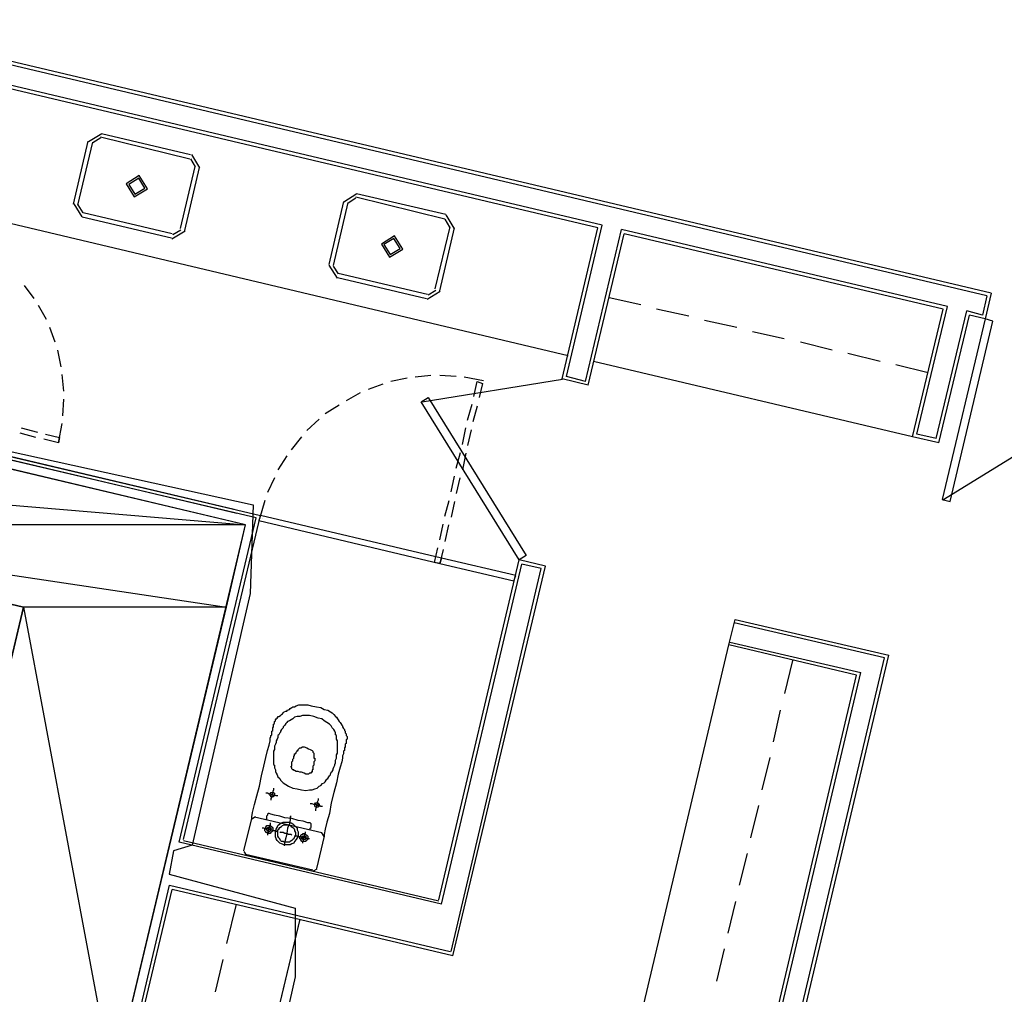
# Model space of a CAD drawing. Header units: feet. Extents: x -79 to 198, y -22 to 181.
# Tile 117 of 256: x 95 to 110, y 49 to 64. Entities that reach past the tile are written whole.
import ezdxf

# ---------------------------------------------------------------- set-up
doc = ezdxf.new("R2010")
doc.units = ezdxf.units.FT
for name, color, linetype in [('A-AREA-UNIDAD', 30, 'CONTINUOUS'), ('A-LINEA', 7, 'CONTINUOUS'), ('A-MURO-CONCRETO', 8, 'CONTINUOUS')]:
    doc.layers.add(name, color=color, linetype=linetype)

msp = doc.modelspace()

# ---------------------------------------------------------------- linework, layer by layer
at = {"layer": 'A-AREA-UNIDAD'}
msp.add_lwpolyline([(76.608, 66.24), (86.592, 64), (86.64, 62.8089), (85.92, 59.6444), (99.008, 56.7644), (98.96, 55.4133), (98.08, 51.5733), (97.792, 51.4844), (97.728, 51.1289), (99.648, 50.6133), (99.648, 49.5644), (98.368, 43.8756), (105.232, 42.2756), (105.712, 44.2489), (106.912, 44.2844), (118.752, 41.44)], dxfattribs=at)
at = {"layer": 'A-LINEA'}
for p, q in [((104.3333, 61.0311), (87.36, 65.0444)), ((104.2667, 60.9911), (87.4, 64.9778)), ((110.2, 59.9511), (89.0533, 64.9511)), ((110.2667, 59.9911), (89.12, 64.9911)), ((96.6984, 62.4266), (96.4978, 62.3028)), ((96.683, 62.3618), (96.5627, 62.2875)), ((96.68, 62.3778), (98.04, 62.0444)), ((96.6933, 62.4311), (98.0533, 62.1111)), ((96.2667, 61.3511), (96.4933, 62.3111)), ((96.3333, 61.3378), (96.56, 62.2978)), ((98.1306, 61.9214), (98.0564, 62.0418)), ((98.1955, 61.9061), (98.0717, 62.1066)), ((98.12, 61.9244), (97.8933, 60.9778)), ((98.1867, 61.9111), (97.96, 60.9511)), ((100.5917, 61.5066), (100.3911, 61.3828)), ((100.5764, 61.4418), (100.456, 61.3675)), ((101.9333, 61.1244), (100.5733, 61.4578)), ((101.9467, 61.1911), (100.5867, 61.5111)), ((94.08, 61.3511), (103.8133, 59.0444)), ((96.2711, 61.3561), (96.395, 61.1556)), ((96.336, 61.3408), (96.4103, 61.2205)), ((100.3867, 61.3911), (100.16, 60.4311)), ((100.4533, 61.3778), (100.2267, 60.4178)), ((97.76, 60.8311), (96.4, 61.1511)), ((97.7733, 60.8978), (96.4133, 61.2178)), ((102.0755, 60.9861), (101.9517, 61.1866)), ((101.7867, 60.0578), (102.0133, 61.0044)), ((101.8533, 60.0311), (102.08, 60.9911)), ((102.0106, 61.0014), (101.9364, 61.1218)), ((103.72, 58.6844), (104.2667, 60.9911)), ((103.7867, 58.7244), (104.3333, 61.0311)), ((97.7683, 60.8223), (97.9689, 60.9461)), ((97.7836, 60.8871), (97.904, 60.9614)), ((104.08, 58.6444), (104.6267, 60.9644)), ((104.12, 58.5911), (104.6667, 60.8978)), ((109.6, 59.7911), (104.6267, 60.9644)), ((109.5333, 59.7511), (104.6667, 60.8978)), ((100.1645, 60.4228), (100.2883, 60.2223)), ((100.2294, 60.4075), (100.3036, 60.2871)), ((100.2933, 60.2311), (101.6533, 59.9111)), ((100.3067, 60.2978), (101.6667, 59.9778)), ((95.6667, 59.9111), (95.52, 60.1111)), ((101.6616, 59.9023), (101.8622, 60.0261)), ((101.677, 59.9671), (101.7973, 60.0414)), ((110.2, 59.9511), (110.1333, 59.6578)), ((110.2, 59.9511), (110.1333, 59.6578)), ((110.2667, 59.9911), (110.1733, 59.6044)), ((95.8533, 59.5911), (95.7333, 59.8044)), ((104.92, 59.8178), (104.44, 59.9244)), ((109.1333, 57.8444), (109.6, 59.7911)), ((105.6533, 59.6444), (105.16, 59.7511)), ((109.0667, 57.8044), (109.5333, 59.7511)), ((109.4267, 57.7778), (109.8933, 59.7244)), ((109.4667, 57.7111), (109.9333, 59.6578)), ((110.1333, 59.6578), (109.8933, 59.7244)), ((110.1733, 59.6044), (109.9333, 59.6578)), ((106.3867, 59.4711), (105.8933, 59.5778)), ((95.9867, 59.2444), (95.9067, 59.4711)), ((107.1067, 59.2978), (106.6267, 59.4044)), ((107.84, 59.1244), (107.36, 59.2444)), ((96.08, 58.8711), (96.0267, 59.1244)), ((108.5733, 58.9511), (108.08, 59.0711)), ((109.0667, 57.8044), (104.2, 58.9511)), ((109.3067, 58.7778), (108.8133, 58.8978)), ((109.5277, 56.8405), (112.9372, 58.9455)), ((109.5277, 56.8405), (112.9372, 58.9455)), ((96.12, 58.4978), (96.0933, 58.7511)), ((101.72, 58.7378), (101.48, 58.7111)), ((101.72, 58.7378), (101.48, 58.7111)), ((102.1067, 58.7244), (101.8533, 58.7378)), ((102.1067, 58.7244), (101.8533, 58.7378)), ((100.9867, 58.6044), (100.76, 58.5244)), ((100.9867, 58.6044), (100.76, 58.5244)), ((101.36, 58.6978), (101.1067, 58.6444)), ((101.36, 58.6978), (101.1067, 58.6444)), ((103.7256, 58.675), (101.5849, 58.3287)), ((102.52, 58.6578), (102.2267, 58.7111)), ((102.52, 58.6578), (102.2267, 58.7111)), ((102.5067, 58.6178), (102.4533, 58.4044)), ((102.5067, 58.6178), (102.4533, 58.4044)), ((104.12, 58.5911), (103.72, 58.6844)), ((104.08, 58.6444), (103.7867, 58.7244)), ((100.64, 58.4711), (100.4267, 58.3511)), ((100.64, 58.4711), (100.4267, 58.3511)), ((96.1067, 58.1244), (96.12, 58.3778)), ((100.32, 58.2844), (100.1067, 58.1511)), ((100.32, 58.2844), (100.1067, 58.1511)), ((102.28, 58.0578), (102.3467, 58.2978)), ((102.28, 58.0578), (102.3467, 58.2978)), ((102.4267, 58.2711), (102.36, 58.0311)), ((102.4267, 58.2711), (102.36, 58.0311)), ((93.28, 57.9778), (99.12, 56.6044)), ((100.0133, 58.0711), (99.8267, 57.8978)), ((100.0133, 58.0711), (99.8267, 57.8978)), ((99.0533, 56.5644), (93.2133, 57.9378)), ((98.76, 56.6311), (93.5333, 57.8711)), ((93.6, 57.9111), (98.72, 56.6978)), ((95.6933, 57.7911), (95.4533, 57.8578)), ((95.4667, 57.9378), (95.72, 57.8711)), ((102.2, 57.6844), (102.2533, 57.9378)), ((102.2, 57.6844), (102.2533, 57.9378)), ((102.3333, 57.9111), (102.28, 57.6711)), ((102.3333, 57.9111), (102.28, 57.6711)), ((109.4267, 57.7778), (109.1333, 57.8444)), ((96.04, 57.7111), (95.8133, 57.7644)), ((99.7467, 57.8044), (99.5867, 57.6044)), ((99.7467, 57.8044), (99.5867, 57.6044)), ((109.4667, 57.7111), (109.0667, 57.8044)), ((102.1067, 57.3244), (102.1733, 57.5644)), ((102.1067, 57.3244), (102.1733, 57.5644)), ((102.2533, 57.5511), (102.2, 57.2978)), ((102.2533, 57.5511), (102.2, 57.2978)), ((99.52, 57.5111), (99.3867, 57.2978)), ((99.52, 57.5111), (99.3867, 57.2978)), ((99.3333, 57.1778), (99.2267, 56.9511)), ((99.3333, 57.1778), (99.2267, 56.9511)), ((102.0267, 56.9644), (102.08, 57.2044)), ((102.0267, 56.9644), (102.08, 57.2044)), ((102.16, 57.1778), (102.1067, 56.9378)), ((102.16, 57.1778), (102.1067, 56.9378)), ((99.1867, 56.8311), (99.1067, 56.5511)), ((99.1867, 56.8311), (99.1067, 56.5511)), ((101.9333, 56.5911), (102, 56.8311)), ((101.9333, 56.5911), (102, 56.8311)), ((102.08, 56.8178), (102.0267, 56.5778)), ((102.08, 56.8178), (102.0267, 56.5778)), ((97.88, 51.6178), (99.0533, 56.5644)), ((97.9467, 51.6578), (99.12, 56.6044)), ((101.8533, 56.2311), (101.9067, 56.4711)), ((101.8533, 56.2311), (101.9067, 56.4711)), ((101.9867, 56.4578), (101.9333, 56.2044)), ((101.9867, 56.4578), (101.9333, 56.2044)), ((101.8267, 55.9244), (101.8267, 55.9244)), ((101.8267, 55.9244), (101.8267, 55.9244)), ((101.84, 50.7378), (103.0667, 55.9244)), ((103.4667, 55.8311), (103.0667, 55.9244)), ((101.88, 50.6711), (103.1067, 55.8578)), ((102.0267, 49.9511), (103.4, 55.7911)), ((102.0533, 49.8844), (103.4667, 55.8311)), ((103.4, 55.7911), (103.1067, 55.8578)), ((102.96, 55.6444), (102.96, 55.6444)), ((106.2667, 54.6311), (106.36, 55.0178)), ((106.36, 55.0178), (108.7067, 54.4711)), ((108.64, 54.4311), (106.3467, 54.9644)), ((103.9467, 44.8444), (106.2667, 54.6311)), ((108.2133, 54.1644), (106.2667, 54.6311)), ((106.28, 54.6711), (108.28, 54.2044)), ((106.2267, 44.2444), (108.64, 54.4311)), ((106.2933, 44.2844), (108.7067, 54.4711)), ((107.12, 53.8844), (107.24, 54.3911)), ((105.36, 42.1111), (108.2133, 54.1644)), ((105.4, 42.0444), (108.28, 54.2044)), ((106.9467, 53.1511), (107.0533, 53.6311)), ((106.7733, 52.4178), (106.8933, 52.9111)), ((106.6, 51.6844), (106.72, 52.1778)), ((98.8667, 51.4844), (98.9867, 51.9778)), ((99.0441, 52.0032), (98.9879, 51.9685)), ((99.0267, 52.0044), (100.0533, 51.7644)), ((100.0933, 51.7111), (99.9733, 51.2178)), ((100.0921, 51.707), (100.0574, 51.7632)), ((101.88, 50.6711), (97.88, 51.6178)), ((97.9467, 51.6444), (101.84, 50.7244)), ((98.8679, 51.4752), (98.9026, 51.419)), ((99.92, 51.1911), (98.8933, 51.4311)), ((106.4267, 50.9644), (106.5467, 51.4444)), ((99.9293, 51.179), (99.9854, 51.2137)), ((96.68, 46.4978), (97.7333, 50.9644)), ((97.7333, 50.9644), (102.0133, 49.9511)), ((96.7333, 46.5378), (97.7733, 50.8978)), ((102.0533, 49.8844), (97.7733, 50.8978)), ((98.7467, 50.6711), (98.6, 50.0711)), ((98.7467, 50.6711), (98.6, 50.0711)), ((106.2533, 50.2311), (106.3733, 50.7111)), ((99.72, 50.4444), (98.68, 46.0844)), ((106.08, 49.4978), (106.2, 49.9911)), ((98.5467, 49.8311), (98.4267, 49.3378)), ((98.5467, 49.8311), (98.4267, 49.3378))]:
    msp.add_line(p, q, dxfattribs=at)
for points in [[(97.0711, 61.6628), (97.195, 61.4623), (97.3955, 61.5861), (97.2717, 61.7866), (97.0711, 61.6628)], [(97.1101, 61.6536), (97.2042, 61.5012), (97.3566, 61.5953), (97.2625, 61.7477), (97.1101, 61.6536)], [(101.2889, 60.6661), (101.165, 60.8666), (100.9645, 60.7428), (101.0883, 60.5423), (101.2889, 60.6661)], [(101.2499, 60.6753), (101.1558, 60.8277), (101.0034, 60.7336), (101.0975, 60.5812), (101.2499, 60.6753)], [(81.4, 47.9244), (90.2133, 45.8444), (89.9867, 44.8711), (97.7733, 43.0311), (98.4533, 45.9511), (96.5067, 46.4044), (98.8933, 56.4578), (85.8933, 59.5378), (85.4267, 57.5911), (95.5067, 55.2044), (93.5867, 47.0978), (81.8533, 49.8711), (81.4, 47.9244)], [(110.1733, 59.6044), (109.52, 56.8444), (109.64, 56.8178), (110.2933, 59.5644), (110.1733, 59.6044)], [(110.1733, 59.6044), (109.52, 56.8444), (109.64, 56.8178), (110.2933, 59.5644), (110.1733, 59.6044)], [(102.3733, 58.4178), (102.4267, 58.6444), (102.5067, 58.6178)], [(102.3733, 58.4178), (102.4267, 58.6444), (102.5067, 58.6178)], [(103.0667, 55.9244), (101.5733, 58.3378), (101.68, 58.4044), (103.1733, 55.9911), (103.0667, 55.9244)], [(95.84, 57.8444), (96.0533, 57.7911), (96.04, 57.7111), (96.0933, 58.0044)], [(101.88, 55.9511), (99.12, 56.6044), (99.0933, 56.5244), (101.8533, 55.8711), (101.88, 55.9511)], [(101.88, 55.9511), (99.12, 56.6044), (99.0933, 56.5244), (101.8533, 55.8711), (101.88, 55.9511)], [(99.1467, 56.5511), (99.1467, 56.5511), (99.1467, 56.5511)], [(99.1467, 56.5511), (99.1467, 56.5511), (99.1467, 56.5511)], [(101.9067, 56.0844), (101.8533, 55.8711), (101.7733, 55.8844), (101.8267, 56.1111)], [(101.9067, 56.0844), (101.8533, 55.8711), (101.7733, 55.8844), (101.8267, 56.1111)], [(103.0133, 55.6844), (101.88, 55.9511), (101.8533, 55.8711), (102.9867, 55.6044), (103.0133, 55.6844)], [(103.0133, 55.6844), (101.88, 55.9511), (101.8533, 55.8711), (102.9867, 55.6044), (103.0133, 55.6844)], [(101.9067, 55.8978), (101.9067, 55.8978), (101.9067, 55.8978)], [(101.9067, 55.8978), (101.9067, 55.8978), (101.9067, 55.8978)], [(98.9867, 51.9778), (98.9867, 52.0044), (99, 52.0711), (99.0267, 52.1911), (99.0667, 52.3244), (99.1067, 52.4711), (99.1333, 52.6311), (99.1733, 52.7778), (99.2, 52.9111), (99.2267, 53.0178), (99.2533, 53.0978), (99.2667, 53.1644), (99.2667, 53.2044), (99.28, 53.2311), (99.28, 53.2444), (99.2933, 53.2578), (99.2933, 53.2711), (99.2933, 53.2844), (99.2933, 53.2978), (99.2933, 53.3111), (99.3067, 53.3244), (99.3067, 53.3378), (99.3067, 53.3511), (99.3067, 53.3644), (99.32, 53.3778), (99.32, 53.3911), (99.32, 53.4178), (99.3333, 53.4311), (99.3333, 53.4444), (99.3333, 53.4578), (99.3467, 53.4711), (99.3467, 53.4844), (99.36, 53.4978), (99.3733, 53.5111), (99.3867, 53.5244), (99.3867, 53.5378), (99.4, 53.5378), (99.4267, 53.5511), (99.44, 53.5644), (99.4533, 53.5778), (99.4667, 53.5911), (99.48, 53.6044), (99.5067, 53.6178), (99.52, 53.6178), (99.5333, 53.6311), (99.56, 53.6444), (99.5733, 53.6578), (99.6, 53.6711), (99.6133, 53.6844), (99.64, 53.6844), (99.6667, 53.6978), (99.7067, 53.7111), (99.7467, 53.7111), (99.7867, 53.7111), (99.84, 53.7111), (99.8933, 53.6978), (99.9733, 53.6844), (100.04, 53.6711), (100.0933, 53.6444), (100.1467, 53.6311), (100.1867, 53.6044), (100.2133, 53.5911), (100.24, 53.5644), (100.2667, 53.5378), (100.28, 53.5244), (100.2933, 53.4978), (100.3067, 53.4844), (100.32, 53.4578), (100.3333, 53.4444), (100.3467, 53.4311), (100.36, 53.4044), (100.3733, 53.3911), (100.3733, 53.3778), (100.3867, 53.3511), (100.4, 53.3378), (100.4, 53.3244), (100.4133, 53.3111), (100.4133, 53.2844), (100.4267, 53.2711), (100.4267, 53.2578), (100.4267, 53.2444), (100.44, 53.2311), (100.44, 53.2044), (100.44, 53.1911), (100.4267, 53.1778), (100.4267, 53.1644), (100.4267, 53.1511), (100.4267, 53.1378), (100.4267, 53.1244), (100.4133, 53.1111), (100.4133, 53.0844), (100.4133, 53.0711), (100.4, 53.0578), (100.4, 53.0444), (100.4, 53.0311), (100.4, 53.0178), (100.3867, 53.0044), (100.3867, 52.9911), (100.3867, 52.9644), (100.3733, 52.9378), (100.3733, 52.8978), (100.36, 52.8444), (100.3333, 52.7644), (100.3067, 52.6578), (100.28, 52.5244), (100.24, 52.3778), (100.2, 52.2178), (100.1733, 52.0578), (100.1333, 51.9244), (100.1067, 51.8178), (100.0933, 51.7378), (100.0933, 51.7111)], [(99.68, 52.4311), (99.7467, 52.4178), (99.8133, 52.4044), (99.8667, 52.4178), (99.9067, 52.4178), (99.9467, 52.4311), (99.9867, 52.4444), (100.0133, 52.4711), (100.04, 52.4844), (100.0667, 52.5111), (100.0933, 52.5244), (100.1067, 52.5378), (100.12, 52.5644), (100.1333, 52.5778), (100.1467, 52.5911), (100.16, 52.6178), (100.1733, 52.6311), (100.1867, 52.6444), (100.1867, 52.6578), (100.2, 52.6844), (100.2133, 52.6978), (100.2267, 52.7244), (100.2267, 52.7378), (100.24, 52.7644), (100.2533, 52.7911), (100.2533, 52.8044), (100.2667, 52.8311), (100.2667, 52.8711), (100.28, 52.8978), (100.28, 52.9244), (100.28, 52.9511), (100.2933, 52.9778), (100.2933, 53.0044), (100.2933, 53.0311), (100.2933, 53.0444), (100.2933, 53.0711), (100.2933, 53.0978), (100.2933, 53.1111), (100.2933, 53.1378), (100.2933, 53.1511), (100.2933, 53.1644), (100.28, 53.1911), (100.28, 53.2044), (100.28, 53.2311), (100.28, 53.2444), (100.2667, 53.2578), (100.2667, 53.2844), (100.2533, 53.3111), (100.24, 53.3378), (100.2133, 53.3644), (100.2, 53.3911), (100.1733, 53.4178), (100.1333, 53.4444), (100.0933, 53.4711), (100.0533, 53.4978), (100, 53.5111), (99.9333, 53.5378), (99.8667, 53.5511), (99.8133, 53.5511), (99.76, 53.5511), (99.72, 53.5378), (99.68, 53.5378), (99.64, 53.5244), (99.6133, 53.4978), (99.5867, 53.4844), (99.56, 53.4711), (99.5333, 53.4578), (99.52, 53.4444), (99.5067, 53.4311), (99.4933, 53.4044), (99.48, 53.3911), (99.4667, 53.3778), (99.4667, 53.3644), (99.4533, 53.3511), (99.44, 53.3378), (99.4267, 53.3111), (99.4267, 53.2978), (99.4133, 53.2844), (99.4, 53.2578), (99.3867, 53.2444), (99.3867, 53.2178), (99.3733, 53.1911), (99.36, 53.1644), (99.36, 53.1378), (99.3467, 53.1111), (99.3333, 53.0844), (99.3333, 53.0578), (99.3333, 53.0311), (99.32, 53.0044), (99.32, 52.9778), (99.32, 52.9511), (99.32, 52.9378), (99.32, 52.9111), (99.32, 52.8844), (99.32, 52.8711), (99.32, 52.8444), (99.32, 52.8311), (99.32, 52.8044), (99.3333, 52.7911), (99.3333, 52.7644), (99.3333, 52.7511), (99.3467, 52.7244), (99.3467, 52.6978), (99.36, 52.6711), (99.3733, 52.6444), (99.3867, 52.6178), (99.4133, 52.5911), (99.4267, 52.5644), (99.4667, 52.5244), (99.5067, 52.4978), (99.5467, 52.4711), (99.6133, 52.4444), (99.68, 52.4311)], [(99.64, 52.7111), (99.6267, 52.7111), (99.6267, 52.7244), (99.6133, 52.7244), (99.6, 52.7378), (99.6, 52.7511), (99.5867, 52.7644), (99.5867, 52.7778), (99.6, 52.7778), (99.6, 52.7911), (99.6, 52.8044), (99.6, 52.8178), (99.6, 52.8311), (99.6, 52.8444), (99.6133, 52.8578), (99.6133, 52.8711), (99.6133, 52.8844), (99.6267, 52.8978), (99.6267, 52.9111), (99.6267, 52.9244), (99.6267, 52.9378), (99.64, 52.9378), (99.64, 52.9511), (99.64, 52.9644), (99.6533, 52.9644), (99.6533, 52.9778), (99.6667, 52.9778), (99.6667, 52.9911), (99.68, 53.0044), (99.68, 53.0178), (99.6933, 53.0178), (99.6933, 53.0311), (99.7067, 53.0444), (99.72, 53.0578), (99.7333, 53.0578), (99.76, 53.0711), (99.7867, 53.0711), (99.8267, 53.0578), (99.8533, 53.0444), (99.88, 53.0311), (99.9067, 53.0178), (99.92, 53.0044), (99.92, 52.9911), (99.9333, 52.9778), (99.9333, 52.9644), (99.9333, 52.9511), (99.9333, 52.9378), (99.9333, 52.9244), (99.9333, 52.9111), (99.9333, 52.8978), (99.9467, 52.8978), (99.9467, 52.8844), (99.9467, 52.8711), (99.9467, 52.8578), (99.9333, 52.8444), (99.9333, 52.8311), (99.9333, 52.8178), (99.9333, 52.8044), (99.9333, 52.7911), (99.92, 52.7778), (99.92, 52.7644), (99.92, 52.7511), (99.92, 52.7378), (99.92, 52.7244), (99.9067, 52.7244), (99.9067, 52.7111), (99.9067, 52.6978), (99.9067, 52.6844), (99.8933, 52.6844), (99.8933, 52.6711), (99.88, 52.6711), (99.8667, 52.6711), (99.8533, 52.6578), (99.84, 52.6578), (99.8267, 52.6578), (99.8133, 52.6578), (99.7867, 52.6711), (99.7467, 52.6844), (99.72, 52.6844), (99.6933, 52.6978), (99.6667, 52.6978), (99.64, 52.7111)], [(99.32, 52.4444), (99.32, 52.4311), (99.32, 52.4178), (99.3067, 52.3911), (99.3067, 52.3644), (99.2933, 52.3378), (99.2933, 52.3111), (99.28, 52.2844), (99.28, 52.2711), (99.28, 52.2578)], [(99.3867, 52.3244), (99.3733, 52.3244), (99.36, 52.3244), (99.3333, 52.3378), (99.3067, 52.3378), (99.28, 52.3511), (99.2533, 52.3511), (99.2267, 52.3644), (99.2133, 52.3644), (99.2, 52.3644)], [(99.3067, 52.3778), (99.32, 52.3778), (99.3333, 52.3644), (99.3333, 52.3511), (99.3333, 52.3378), (99.3333, 52.3244), (99.32, 52.3244), (99.32, 52.3111), (99.3067, 52.3111), (99.2933, 52.3111), (99.28, 52.3111), (99.28, 52.3244), (99.2667, 52.3244), (99.2667, 52.3378), (99.2667, 52.3511), (99.2667, 52.3644), (99.28, 52.3778), (99.2933, 52.3778), (99.3067, 52.3778)], [(100, 52.2844), (100, 52.2711), (100, 52.2578), (99.9867, 52.2311), (99.9867, 52.2044), (99.9733, 52.1778), (99.9733, 52.1511), (99.96, 52.1244), (99.96, 52.0978)], [(100.0667, 52.1644), (100.0533, 52.1644), (100.04, 52.1644), (100.0133, 52.1778), (99.9867, 52.1778), (99.96, 52.1911), (99.9333, 52.1911), (99.9067, 52.2044), (99.8933, 52.2044), (99.88, 52.2044)], [(99.9867, 52.2178), (100, 52.2178), (100, 52.2044), (100.0133, 52.2044), (100.0133, 52.1911), (100.0133, 52.1778), (100.0133, 52.1644), (100, 52.1644), (100, 52.1511), (99.9867, 52.1511), (99.9733, 52.1511), (99.96, 52.1511), (99.96, 52.1644), (99.9467, 52.1644), (99.9467, 52.1778), (99.9467, 52.1911), (99.9467, 52.2044), (99.96, 52.2178), (99.9733, 52.2178), (99.9867, 52.2178)], [(99.88, 51.8044), (99.88, 51.8178), (99.88, 51.8311), (99.8933, 51.8444), (99.8933, 51.8578), (99.8933, 51.8711), (99.8933, 51.8844), (99.8933, 51.8978), (99.88, 51.9111), (99.8667, 51.9111), (99.84, 51.9111), (99.7733, 51.9378), (99.6933, 51.9511), (99.6, 51.9778), (99.4933, 51.9911), (99.4133, 52.0178), (99.3333, 52.0311), (99.28, 52.0444), (99.2533, 52.0578), (99.24, 52.0578), (99.2267, 52.0444), (99.2267, 52.0311), (99.2133, 52.0178), (99.2133, 52.0044), (99.2133, 51.9911), (99.2133, 51.9778), (99.2133, 51.9644), (99.2, 51.9644)], [(99.5867, 52.0178), (99.5733, 52.0044), (99.5733, 51.9644), (99.56, 51.8978), (99.5333, 51.8311), (99.52, 51.7511), (99.5067, 51.6844), (99.4933, 51.6311), (99.48, 51.5778), (99.48, 51.5644)], [(99.3733, 51.7778), (99.3467, 51.7911), (99.32, 51.7911), (99.28, 51.8044), (99.24, 51.8178), (99.2133, 51.8178), (99.1733, 51.8311), (99.16, 51.8311), (99.1467, 51.8311)], [(99.2667, 51.8711), (99.28, 51.8578), (99.2933, 51.8578), (99.2933, 51.8444), (99.3067, 51.8444), (99.3067, 51.8311), (99.3067, 51.8178), (99.3067, 51.8044), (99.3067, 51.7911), (99.2933, 51.7778), (99.28, 51.7644), (99.2667, 51.7511), (99.2533, 51.7511), (99.24, 51.7511), (99.2267, 51.7511), (99.2267, 51.7644), (99.2133, 51.7644), (99.2, 51.7644), (99.2, 51.7778), (99.1867, 51.7911), (99.1867, 51.8044), (99.1867, 51.8178), (99.1867, 51.8311), (99.2, 51.8444), (99.2, 51.8578), (99.2133, 51.8578), (99.2133, 51.8711), (99.2267, 51.8711), (99.24, 51.8711), (99.2533, 51.8711), (99.2667, 51.8711)], [(99.2533, 51.8444), (99.2667, 51.8444), (99.2667, 51.8311), (99.28, 51.8311), (99.28, 51.8178), (99.28, 51.8044), (99.2667, 51.7911), (99.2533, 51.7778), (99.24, 51.7778), (99.24, 51.7911), (99.2267, 51.7911), (99.2133, 51.8044), (99.2133, 51.8178), (99.2133, 51.8311), (99.2267, 51.8311), (99.2267, 51.8444), (99.24, 51.8444), (99.2533, 51.8444)], [(99.2667, 51.9111), (99.2667, 51.8978), (99.2667, 51.8844), (99.2533, 51.8578), (99.2533, 51.8311), (99.24, 51.8044), (99.24, 51.7778), (99.2267, 51.7511), (99.2267, 51.7244)], [(99.56, 51.9244), (99.5867, 51.9111), (99.6133, 51.8978), (99.64, 51.8711), (99.6533, 51.8578), (99.68, 51.8311), (99.68, 51.8044), (99.6933, 51.7778), (99.6933, 51.7378), (99.6933, 51.7111), (99.68, 51.6844), (99.6667, 51.6578), (99.64, 51.6311), (99.6267, 51.6044), (99.6, 51.5911), (99.5733, 51.5778), (99.5333, 51.5778), (99.5067, 51.5778), (99.48, 51.5778), (99.44, 51.5911), (99.4133, 51.6044), (99.4, 51.6178), (99.3733, 51.6444), (99.36, 51.6711), (99.3467, 51.6978), (99.3467, 51.7244), (99.3467, 51.7644), (99.3467, 51.7911), (99.36, 51.8178), (99.3733, 51.8444), (99.3867, 51.8711), (99.4133, 51.8978), (99.44, 51.9111), (99.4667, 51.9244), (99.4933, 51.9244), (99.52, 51.9244), (99.56, 51.9244)], [(99.5467, 51.8844), (99.5733, 51.8711), (99.5867, 51.8578), (99.6133, 51.8444), (99.6267, 51.8311), (99.64, 51.8044), (99.64, 51.7911), (99.6533, 51.7644), (99.6533, 51.7378), (99.6533, 51.7244), (99.64, 51.6978), (99.6267, 51.6711), (99.6133, 51.6578), (99.6, 51.6444), (99.5733, 51.6311), (99.56, 51.6178), (99.5333, 51.6178), (99.5067, 51.6178), (99.48, 51.6178), (99.4667, 51.6311), (99.44, 51.6311), (99.4267, 51.6444), (99.4133, 51.6711), (99.4, 51.6844), (99.3867, 51.7111), (99.3867, 51.7378), (99.3867, 51.7511), (99.3867, 51.7778), (99.3867, 51.8044), (99.4, 51.8178), (99.4133, 51.8444), (99.44, 51.8578), (99.4533, 51.8711), (99.48, 51.8844), (99.4933, 51.8844), (99.52, 51.8844), (99.5467, 51.8844)], [(99.6, 51.7244), (99.5867, 51.7378), (99.5733, 51.7378), (99.5467, 51.7378), (99.52, 51.7511), (99.4933, 51.7511), (99.4667, 51.7644), (99.44, 51.7644), (99.4267, 51.7644), (99.4133, 51.7778)], [(99.8667, 51.6711), (99.84, 51.6711), (99.8133, 51.6844), (99.7733, 51.6844), (99.7333, 51.6978), (99.7067, 51.6978), (99.68, 51.7111), (99.6533, 51.7111), (99.64, 51.7111)], [(99.8, 51.7378), (99.8133, 51.7378), (99.8267, 51.7244), (99.84, 51.7111), (99.84, 51.6978), (99.84, 51.6844), (99.84, 51.6711), (99.84, 51.6578), (99.8267, 51.6578), (99.8267, 51.6444), (99.8133, 51.6444), (99.8133, 51.6311), (99.8, 51.6311), (99.7867, 51.6311), (99.7733, 51.6311), (99.76, 51.6311), (99.7467, 51.6311), (99.7467, 51.6444), (99.7333, 51.6444), (99.7333, 51.6578), (99.72, 51.6711), (99.72, 51.6844), (99.72, 51.6978), (99.7333, 51.7111), (99.7333, 51.7244), (99.7467, 51.7378), (99.76, 51.7378), (99.7733, 51.7511), (99.7867, 51.7511), (99.8, 51.7378)], [(99.7867, 51.7111), (99.8, 51.7111), (99.8133, 51.7111), (99.8133, 51.6978), (99.8133, 51.6844), (99.8133, 51.6711), (99.8, 51.6711), (99.8, 51.6578), (99.7867, 51.6578), (99.7733, 51.6578), (99.76, 51.6578), (99.76, 51.6711), (99.7467, 51.6711), (99.7467, 51.6844), (99.7467, 51.6978), (99.76, 51.6978), (99.76, 51.7111), (99.7733, 51.7111), (99.7867, 51.7111)], [(99.8, 51.7778), (99.8, 51.7511), (99.7867, 51.7378), (99.7867, 51.6978), (99.7733, 51.6711), (99.7733, 51.6444), (99.76, 51.6178), (99.76, 51.6044)], [(99.72, 50.4444), (98.68, 46.0844), (103.9467, 44.8311)]]:
    msp.add_lwpolyline(points, dxfattribs=at)
at = {"layer": 'A-MURO-CONCRETO'}
for points in [[(94.12, 57.5911), (85.4267, 57.5911), (98.8933, 56.4578), (94.12, 57.5911)], [(85.4267, 57.5911), (98.8933, 56.4578), (90.2, 56.4578), (85.4267, 57.5911), (85.4267, 57.5911)], [(98.8933, 56.4578), (90.2, 56.4578), (98.6, 55.2044), (98.8933, 56.4578)], [(90.2, 56.4578), (98.6, 55.2044), (95.5067, 55.2044), (90.2, 56.4578), (90.2, 56.4578)], [(95.5067, 55.2044), (96.8667, 47.9244), (93.7867, 47.9244), (95.5067, 55.2044), (95.5067, 55.2044)], [(98.6, 55.2044), (95.5067, 55.2044), (96.8667, 47.9244), (98.6, 55.2044)]]:
    msp.add_lwpolyline(points, dxfattribs=at)

doc.saveas('drawing.dxf')
